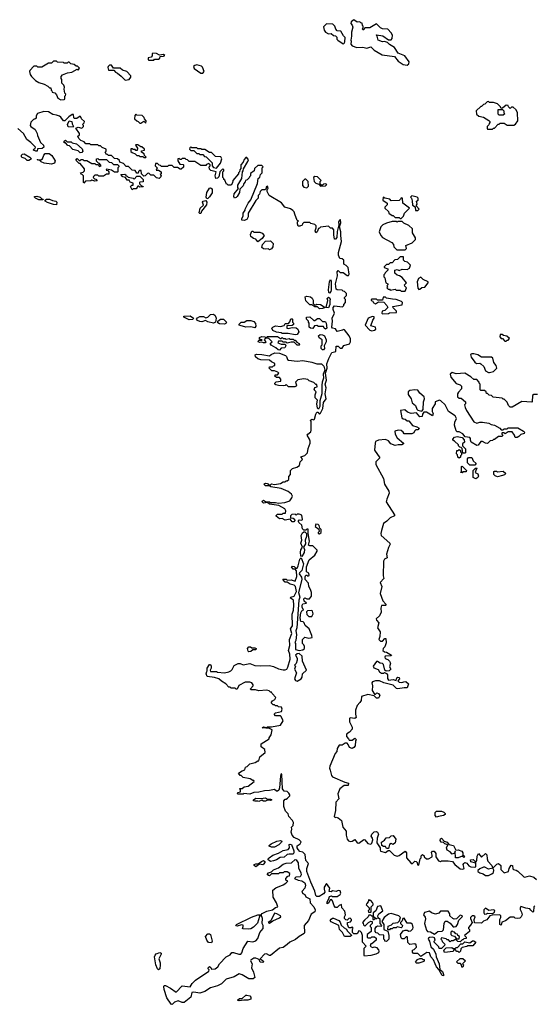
# Model space of a CAD drawing. Extents: x 2601477 to 2753313, y 449408 to 581029.
# Tile 134 of 203: x 2680570 to 2685811, y 487873 to 497892. Entities that reach past the tile are written whole.
import ezdxf

# ---------------------------------------------------------------- set-up
doc = ezdxf.new("R2010")
doc.units = 0

msp = doc.modelspace()

# ---------------------------------------------------------------- linework, layer by layer
at = {"layer": '0CON05XD'}
for points in [[(2684515, 497430), (2684532, 497445), (2684538, 497465), (2684492, 497525), (2684425, 497553), (2684388, 497608), (2684335, 497640), (2684315, 497662), (2684285, 497670), (2684265, 497668), (2684222, 497685), (2684210, 497725), (2684200, 497735), (2684205, 497740), (2684267, 497727), (2684328, 497688), (2684352, 497688), (2684365, 497700), (2684368, 497735), (2684355, 497760), (2684320, 497795), (2684265, 497800), (2684245, 497810), (2684205, 497850), (2684135, 497810), (2684085, 497810), (2684075, 497790), (2684065, 497790), (2684060, 497795), (2684070, 497805), (2684070, 497825), (2684060, 497835), (2684058, 497858), (2684045, 497860), (2684035, 497870), (2684008, 497868), (2683975, 497892), (2683945, 497870), (2683943, 497853), (2683958, 497838), (2683962, 497815), (2683948, 497765), (2683951, 497725), (2683942, 497685), (2683947, 497675), (2683943, 497643), (2683958, 497628), (2684005, 497610), (2684065, 497613), (2684105, 497603), (2684146, 497616), (2684181, 497581), (2684262, 497535), (2684388, 497518), (2684425, 497472), (2684475, 497438), (2684515, 497430)], [(2683865, 497648), (2683875, 497652), (2683883, 497667), (2683885, 497710), (2683867, 497727), (2683840, 497775), (2683805, 497780), (2683790, 497795), (2683780, 497825), (2683758, 497848), (2683695, 497850), (2683665, 497820), (2683670, 497785), (2683685, 497767), (2683715, 497750), (2683742, 497752), (2683765, 497730), (2683788, 497728), (2683800, 497715), (2683800, 497695), (2683810, 497685), (2683853, 497653), (2683865, 497648)], [(2680988, 497078), (2681025, 497082), (2681030, 497085), (2681030, 497115), (2681038, 497122), (2681040, 497135), (2681030, 497145), (2681022, 497185), (2681027, 497207), (2681020, 497225), (2681000, 497245), (2681000, 497285), (2680993, 497293), (2680992, 497315), (2681008, 497332), (2681058, 497352), (2681102, 497358), (2681155, 497390), (2681165, 497380), (2681178, 497398), (2681158, 497418), (2681145, 497420), (2681125, 497438), (2681093, 497443), (2681075, 497460), (2681065, 497460), (2681055, 497450), (2681025, 497450), (2681015, 497458), (2680955, 497460), (2680945, 497470), (2680915, 497470), (2680895, 497450), (2680865, 497450), (2680795, 497410), (2680755, 497410), (2680745, 497420), (2680715, 497420), (2680674, 497376), (2680670, 497365), (2680678, 497335), (2680692, 497315), (2680732, 497275), (2680765, 497252), (2680820, 497235), (2680857, 497217), (2680875, 497200), (2680888, 497198), (2680890, 497175), (2680898, 497168), (2680900, 497155), (2680928, 497148), (2680947, 497127), (2680960, 497095), (2680988, 497078)], [(2681935, 497480), (2681945, 497490), (2681985, 497490), (2681998, 497502), (2682002, 497518), (2682035, 497520), (2682047, 497527), (2682035, 497538), (2681995, 497530), (2681965, 497548), (2681928, 497552), (2681920, 497545), (2681920, 497525), (2681908, 497512), (2681880, 497505), (2681880, 497485), (2681885, 497480), (2681935, 497480)], [(2681645, 497278), (2681685, 497283), (2681702, 497308), (2681702, 497322), (2681660, 497365), (2681618, 497378), (2681595, 497398), (2681525, 497400), (2681505, 497430), (2681485, 497430), (2681473, 497417), (2681468, 497405), (2681475, 497380), (2681528, 497378), (2681547, 497357), (2681568, 497348), (2681605, 497318), (2681645, 497278)], [(2682435, 497350), (2682448, 497365), (2682431, 497411), (2682421, 497421), (2682375, 497433), (2682354, 497426), (2682342, 497415), (2682348, 497395), (2682415, 497350), (2682435, 497350)], [(2685385, 496780), (2685395, 496790), (2685405, 496790), (2685442, 496828), (2685455, 496830), (2685465, 496840), (2685505, 496840), (2685535, 496820), (2685602, 496818), (2685619, 496831), (2685642, 496865), (2685640, 496945), (2685626, 496976), (2685595, 497002), (2685578, 497002), (2685565, 496990), (2685550, 497005), (2685545, 497020), (2685525, 497022), (2685488, 496992), (2685475, 496990), (2685468, 497005), (2685435, 497037), (2685395, 497050), (2685355, 497050), (2685345, 497060), (2685330, 497055), (2685308, 497032), (2685295, 497030), (2685275, 497010), (2685265, 497010), (2685220, 496965), (2685222, 496932), (2685245, 496910), (2685295, 496900), (2685348, 496868), (2685360, 496855), (2685360, 496845), (2685350, 496835), (2685348, 496822), (2685330, 496805), (2685330, 496785), (2685335, 496780), (2685385, 496780)], [(2683374, 495914), (2683366, 495936), (2683352, 495952), (2683328, 495968), (2683270, 495985), (2683238, 496028), (2683112, 496105), (2683090, 496145), (2683090, 496165), (2683100, 496175), (2683095, 496200), (2683082, 496188), (2683080, 496175), (2683068, 496162), (2683035, 496160), (2683020, 496145), (2683012, 496118), (2683000, 496105), (2683000, 496075), (2682977, 496053), (2682898, 495925), (2682898, 495885), (2682885, 495860), (2682855, 495848), (2682832, 495852), (2682833, 495867), (2682848, 495895), (2682848, 495925), (2682867, 495953), (2682868, 495965), (2682896, 496024), (2682925, 496060), (2682992, 496225), (2683000, 496275), (2683015, 496290), (2683023, 496317), (2683040, 496335), (2683040, 496385), (2683050, 496395), (2683035, 496410), (2682995, 496410), (2682962, 496378), (2682960, 496355), (2682922, 496328), (2682920, 496305), (2682910, 496295), (2682908, 496282), (2682888, 496262), (2682870, 496255), (2682868, 496242), (2682852, 496225), (2682848, 496202), (2682812, 496168), (2682808, 496135), (2682786, 496094), (2682775, 496082), (2682758, 496078), (2682750, 496095), (2682755, 496120), (2682800, 496175), (2682792, 496185), (2682793, 496207), (2682832, 496278), (2682840, 496345), (2682847, 496353), (2682850, 496375), (2682895, 496450), (2682900, 496465), (2682885, 496490), (2682875, 496490), (2682855, 496470), (2682847, 496443), (2682822, 496415), (2682822, 496378), (2682812, 496365), (2682810, 496345), (2682800, 496335), (2682800, 496325), (2682740, 496255), (2682737, 496233), (2682725, 496210), (2682695, 496210), (2682685, 496220), (2682675, 496220), (2682658, 496258), (2682650, 496265), (2682648, 496278), (2682640, 496285), (2682638, 496325), (2682640, 496345), (2682650, 496355), (2682648, 496368), (2682635, 496370), (2682610, 496345), (2682600, 496295), (2682585, 496280), (2682568, 496278), (2682560, 496305), (2682570, 496345), (2682518, 496358), (2682505, 496370), (2682500, 496395), (2682510, 496405), (2682510, 496415), (2682498, 496428), (2682472, 496418), (2682465, 496410), (2682415, 496410), (2682355, 496450), (2682295, 496450), (2682278, 496468), (2682265, 496470), (2682255, 496480), (2682225, 496480), (2682215, 496470), (2682205, 496470), (2682195, 496480), (2682180, 496475), (2682180, 496455), (2682202, 496422), (2682235, 496420), (2682240, 496415), (2682238, 496392), (2682215, 496370), (2682205, 496370), (2682177, 496387), (2682145, 496390), (2682125, 496410), (2682085, 496410), (2682075, 496400), (2682015, 496400), (2682005, 496410), (2681992, 496412), (2681975, 496430), (2681955, 496430), (2681950, 496405), (2681970, 496385), (2681962, 496362), (2681985, 496360), (2682010, 496345), (2682010, 496325), (2682002, 496318), (2682010, 496305), (2682008, 496292), (2681992, 496278), (2681963, 496283), (2681935, 496310), (2681905, 496310), (2681885, 496330), (2681872, 496328), (2681848, 496302), (2681835, 496300), (2681810, 496325), (2681808, 496358), (2681792, 496358), (2681782, 496348), (2681778, 496332), (2681765, 496330), (2681748, 496358), (2681715, 496360), (2681678, 496398), (2681655, 496400), (2681628, 496428), (2681592, 496442), (2681588, 496458), (2681568, 496478), (2681535, 496480), (2681505, 496510), (2681475, 496510), (2681465, 496520), (2681455, 496520), (2681440, 496545), (2681450, 496555), (2681450, 496575), (2681412, 496592), (2681395, 496610), (2681375, 496610), (2681365, 496620), (2681295, 496620), (2681285, 496630), (2681245, 496630), (2681228, 496648), (2681192, 496662), (2681172, 496682), (2681170, 496695), (2681160, 496705), (2681178, 496722), (2681180, 496735), (2681142, 496788), (2681165, 496798), (2681205, 496790), (2681220, 496805), (2681220, 496815), (2681210, 496825), (2681228, 496842), (2681230, 496855), (2681200, 496885), (2681198, 496898), (2681185, 496910), (2681152, 496888), (2681128, 496888), (2681123, 496893), (2681118, 496928), (2681105, 496928), (2681070, 496905), (2681030, 496865), (2681015, 496862), (2680989, 496899), (2680975, 496910), (2680945, 496922), (2680908, 496928), (2680864, 496954), (2680815, 496957), (2680753, 496937), (2680740, 496915), (2680738, 496892), (2680725, 496880), (2680712, 496878), (2680685, 496850), (2680678, 496815), (2680684, 496804), (2680728, 496775), (2680750, 496735), (2680752, 496715), (2680784, 496644), (2680812, 496615), (2680818, 496595), (2680799, 496581), (2680752, 496578), (2680748, 496555), (2680735, 496553), (2680712, 496565), (2680714, 496576), (2680728, 496582), (2680730, 496595), (2680685, 496642), (2680642, 496675), (2680608, 496735), (2680550, 496785)], [(2685495, 496920), (2685455, 496920), (2685442, 496932), (2685442, 496978), (2685488, 496978), (2685500, 496965), (2685500, 496945), (2685510, 496935), (2685495, 496920)], [(2681115, 496800), (2681063, 496803), (2681057, 496827), (2681075, 496862), (2681100, 496855), (2681104, 496834), (2681120, 496805), (2681115, 496800)], [(2681855, 496840), (2681860, 496865), (2681842, 496882), (2681838, 496898), (2681818, 496918), (2681765, 496920), (2681755, 496930), (2681742, 496918), (2681740, 496885), (2681762, 496862), (2681778, 496858), (2681795, 496840), (2681805, 496840), (2681835, 496860), (2681855, 496840)], [(2681188, 496538), (2681165, 496558), (2681112, 496572), (2681078, 496608), (2681062, 496612), (2681038, 496638), (2681025, 496640), (2681022, 496658), (2681036, 496666), (2681055, 496650), (2681095, 496650), (2681105, 496640), (2681148, 496628), (2681208, 496578), (2681212, 496555), (2681205, 496542), (2681188, 496538)], [(2681855, 496490), (2681860, 496495), (2681842, 496512), (2681838, 496528), (2681810, 496545), (2681812, 496558), (2681840, 496565), (2681840, 496575), (2681815, 496600), (2681805, 496600), (2681775, 496620), (2681755, 496620), (2681750, 496615), (2681770, 496585), (2681768, 496562), (2681755, 496560), (2681745, 496570), (2681725, 496570), (2681715, 496580), (2681702, 496578), (2681702, 496552), (2681715, 496540), (2681748, 496528), (2681765, 496510), (2681785, 496510), (2681795, 496500), (2681825, 496500), (2681835, 496490), (2681855, 496490)], [(2682575, 496380), (2682616, 496434), (2682630, 496475), (2682618, 496498), (2682565, 496500), (2682525, 496540), (2682505, 496540), (2682455, 496570), (2682425, 496570), (2682415, 496580), (2682385, 496580), (2682375, 496590), (2682325, 496590), (2682315, 496600), (2682302, 496588), (2682300, 496575), (2682315, 496560), (2682345, 496560), (2682375, 496530), (2682395, 496530), (2682405, 496520), (2682435, 496520), (2682452, 496502), (2682468, 496498), (2682530, 496435), (2682530, 496405), (2682545, 496390), (2682575, 496380)], [(2680665, 496460), (2680645, 496460), (2680625, 496480), (2680595, 496490), (2680588, 496498), (2680590, 496515), (2680600, 496525), (2680616, 496526), (2680675, 496492), (2680690, 496475), (2680665, 496460)], [(2680895, 496422), (2680821, 496431), (2680790, 496445), (2680775, 496460), (2680750, 496465), (2680755, 496470), (2680785, 496468), (2680802, 496478), (2680816, 496515), (2680830, 496530), (2680872, 496532), (2680899, 496509), (2680932, 496455), (2680926, 496434), (2680895, 496422)], [(2681225, 496230), (2681220, 496235), (2681220, 496305), (2681208, 496318), (2681195, 496320), (2681190, 496335), (2681218, 496342), (2681230, 496355), (2681230, 496375), (2681188, 496428), (2681175, 496430), (2681142, 496462), (2681155, 496480), (2681175, 496460), (2681185, 496460), (2681195, 496470), (2681215, 496470), (2681225, 496460), (2681255, 496460), (2681305, 496430), (2681335, 496430), (2681345, 496420), (2681365, 496420), (2681385, 496400), (2681400, 496405), (2681385, 496430), (2681372, 496432), (2681352, 496452), (2681352, 496478), (2681365, 496480), (2681375, 496470), (2681455, 496470), (2681482, 496442), (2681505, 496440), (2681525, 496420), (2681565, 496420), (2681580, 496405), (2681580, 496395), (2681570, 496385), (2681570, 496345), (2681565, 496340), (2681535, 496340), (2681505, 496360), (2681455, 496370), (2681452, 496362), (2681468, 496358), (2681480, 496345), (2681478, 496322), (2681455, 496320), (2681425, 496300), (2681375, 496300), (2681365, 496310), (2681335, 496310), (2681322, 496298), (2681320, 496285), (2681332, 496272), (2681345, 496270), (2681358, 496252), (2681335, 496250), (2681305, 496260), (2681296, 496254), (2681242, 496248), (2681225, 496230)], [(2681715, 496160), (2681700, 496195), (2681712, 496208), (2681725, 496210), (2681725, 496230), (2681695, 496240), (2681685, 496260), (2681665, 496260), (2681648, 496288), (2681622, 496292), (2681602, 496318), (2681642, 496322), (2681650, 496315), (2681652, 496302), (2681665, 496300), (2681675, 496290), (2681725, 496280), (2681735, 496270), (2681765, 496300), (2681795, 496300), (2681828, 496268), (2681828, 496242), (2681795, 496240), (2681790, 496235), (2681792, 496222), (2681812, 496202), (2681825, 496200), (2681828, 496192), (2681795, 496190), (2681785, 496200), (2681775, 496200), (2681758, 496172), (2681725, 496170), (2681715, 496160)], [(2683495, 496182), (2683512, 496198), (2683508, 496245), (2683485, 496270), (2683475, 496270), (2683450, 496245), (2683450, 496205), (2683465, 496190), (2683495, 496182)], [(2683635, 496200), (2683685, 496202), (2683698, 496215), (2683685, 496222), (2683665, 496220), (2683655, 496210), (2683645, 496210), (2683632, 496222), (2683630, 496245), (2683640, 496255), (2683605, 496292), (2683575, 496297), (2683562, 496285), (2683570, 496245), (2683585, 496228), (2683618, 496218), (2683635, 496200)], [(2682475, 496070), (2682470, 496085), (2682478, 496135), (2682502, 496178), (2682515, 496183), (2682530, 496170), (2682529, 496131), (2682505, 496090), (2682485, 496072), (2682475, 496070)], [(2680765, 496058), (2680732, 496075), (2680722, 496085), (2680722, 496095), (2680745, 496097), (2680780, 496085), (2680795, 496070), (2680810, 496065), (2680805, 496060), (2680765, 496058)], [(2680945, 496010), (2680915, 496012), (2680855, 496032), (2680830, 496045), (2680830, 496055), (2680843, 496067), (2680873, 496067), (2680905, 496052), (2680937, 496047), (2680950, 496035), (2680945, 496010)], [(2682405, 495920), (2682398, 495928), (2682407, 495975), (2682442, 496005), (2682432, 496035), (2682438, 496045), (2682465, 496052), (2682478, 496035), (2682472, 496008), (2682422, 495945), (2682415, 495922), (2682405, 495920)], [(2684455, 495870), (2684478, 495892), (2684490, 495925), (2684540, 495975), (2684472, 496025), (2684468, 496078), (2684455, 496080), (2684450, 496065), (2684435, 496052), (2684355, 496050), (2684340, 496065), (2684288, 496078), (2684272, 496088), (2684270, 496055), (2684312, 496025), (2684312, 496008), (2684290, 495985), (2684290, 495975), (2684325, 495940), (2684330, 495925), (2684365, 495900), (2684375, 495900), (2684395, 495880), (2684435, 495880), (2684445, 495870), (2684455, 495870)], [(2684625, 495950), (2684640, 495965), (2684610, 495995), (2684610, 496005), (2684620, 496015), (2684610, 496045), (2684630, 496055), (2684630, 496075), (2684620, 496085), (2684565, 496100), (2684550, 496085), (2684560, 496075), (2684568, 496048), (2684570, 496005), (2684598, 495988), (2684600, 495950), (2684625, 495950)], [(2683577, 489025), (2683535, 489117), (2683496, 489225), (2683494, 489256), (2683513, 489305), (2683483, 489335), (2683477, 489397), (2683455, 489420), (2683425, 489428), (2683405, 489447), (2683396, 489465), (2683397, 489485), (2683427, 489505), (2683436, 489525), (2683418, 489548), (2683365, 489570), (2683344, 489594), (2683336, 489625), (2683342, 489655), (2683340, 489675), (2683357, 489693), (2683358, 489725), (2683348, 489745), (2683310, 489785), (2683305, 489810), (2683279, 489839), (2683260, 489885), (2683260, 489945), (2683275, 489960), (2683285, 489960), (2683299, 489971), (2683322, 489995), (2683322, 490005), (2683313, 490023), (2683295, 490038), (2683263, 490043), (2683247, 490065), (2683240, 490215), (2683235, 490220), (2683228, 490195), (2683217, 490075), (2683208, 490052), (2683195, 490043), (2683185, 490043), (2683165, 490058), (2683147, 490057), (2683115, 490048), (2683065, 490047), (2683005, 490032), (2682955, 490030), (2682915, 490012), (2682852, 490018), (2682845, 490010), (2682795, 490010), (2682790, 490015), (2682792, 490028), (2682820, 490035), (2682820, 490055), (2682810, 490065), (2682815, 490070), (2682835, 490070), (2682855, 490087), (2682897, 490093), (2682958, 490142), (2682955, 490150), (2682945, 490150), (2682917, 490167), (2682845, 490180), (2682825, 490200), (2682815, 490200), (2682800, 490225), (2682835, 490250), (2682865, 490260), (2682870, 490285), (2682888, 490292), (2682915, 490320), (2682967, 490333), (2682995, 490350), (2683005, 490350), (2683015, 490390), (2683070, 490435), (2683067, 490467), (2683030, 490495), (2683030, 490525), (2683110, 490575), (2683110, 490585), (2683130, 490615), (2683140, 490665), (2683115, 490680), (2683040, 490685), (2683057, 490697), (2683085, 490690), (2683095, 490698), (2683135, 490698), (2683228, 490715), (2683253, 490757), (2683235, 490802), (2683225, 490808), (2683175, 490808), (2683162, 490825), (2683175, 490838), (2683236, 490854), (2683242, 490875), (2683237, 490897), (2683205, 490900), (2683195, 490910), (2683175, 490910), (2683165, 490920), (2683152, 490922), (2683132, 490942), (2683145, 490960), (2683170, 490975), (2683180, 490995), (2683140, 491035), (2683135, 491050), (2683125, 491050), (2683112, 491062), (2683085, 491069), (2683005, 491063), (2682973, 491073), (2682925, 491072), (2682922, 491085), (2682948, 491115), (2682948, 491125), (2682933, 491143), (2682915, 491152), (2682868, 491152), (2682803, 491117), (2682785, 491080), (2682775, 491080), (2682765, 491090), (2682725, 491090), (2682715, 491100), (2682702, 491102), (2682670, 491135), (2682625, 491160), (2682600, 491185), (2682555, 491199), (2682480, 491210), (2682468, 491235), (2682475, 491260), (2682480, 491265), (2682480, 491295), (2682505, 491330), (2682515, 491330), (2682520, 491315), (2682522, 491295), (2682510, 491275), (2682515, 491260), (2682575, 491260), (2682585, 491252), (2682655, 491247), (2682700, 491255), (2682720, 491265), (2682735, 491280), (2682755, 491320), (2682795, 491340), (2682815, 491340), (2682845, 491328), (2682915, 491340), (2682965, 491322), (2683025, 491318), (2683115, 491322), (2683155, 491312), (2683205, 491288), (2683255, 491277), (2683275, 491277), (2683290, 491285), (2683301, 491305), (2683324, 491386), (2683323, 491435), (2683309, 491475), (2683323, 491525), (2683317, 491585), (2683343, 491645), (2683328, 491695), (2683349, 491725), (2683346, 491844), (2683358, 491885), (2683361, 491935), (2683358, 491985), (2683328, 492005), (2683333, 492017), (2683365, 492028), (2683388, 492075), (2683378, 492125), (2683365, 492140), (2683325, 492148), (2683295, 492170), (2683275, 492170), (2683250, 492195), (2683255, 492200), (2683285, 492200), (2683295, 492190), (2683335, 492192), (2683375, 492180), (2683392, 492225), (2683390, 492285), (2683375, 492300), (2683355, 492300), (2683338, 492325), (2683345, 492332), (2683365, 492330), (2683382, 492312), (2683395, 492310), (2683408, 492335), (2683422, 492402), (2683438, 492418), (2683461, 492355), (2683443, 492287), (2683420, 492265), (2683418, 492255), (2683441, 492221), (2683444, 492195), (2683410, 492065), (2683423, 492015), (2683414, 491985), (2683392, 491705), (2683384, 491674), (2683388, 491635), (2683383, 491577), (2683374, 491555), (2683380, 491545), (2683380, 491485), (2683415, 491472), (2683455, 491480), (2683470, 491495), (2683470, 491515), (2683465, 491530), (2683450, 491545), (2683450, 491585), (2683475, 491610), (2683515, 491598), (2683550, 491605), (2683547, 491627), (2683518, 491695), (2683477, 491727), (2683468, 491755), (2683456, 491766), (2683435, 491770), (2683426, 491806), (2683432, 491858), (2683444, 491876), (2683460, 491885), (2683446, 491915), (2683447, 491935), (2683455, 491948), (2683490, 491955), (2683468, 491975), (2683465, 492000), (2683475, 492010), (2683495, 491998), (2683522, 491998), (2683542, 492025), (2683541, 492065), (2683533, 492095), (2683516, 492126), (2683510, 492160), (2683477, 492195), (2683477, 492223), (2683485, 492240), (2683495, 492240), (2683505, 492230), (2683517, 492237), (2683515, 492260), (2683493, 492273), (2683490, 492305), (2683490, 492325), (2683518, 492395), (2683575, 492442), (2683600, 492485), (2683600, 492495), (2683557, 492537), (2683525, 492538), (2683512, 492545), (2683523, 492585), (2683507, 492665), (2683507, 492707), (2683495, 492707), (2683483, 492697), (2683465, 492698), (2683452, 492712), (2683445, 492748), (2683412, 492775), (2683410, 492785), (2683410, 492795), (2683418, 492802), (2683445, 492800), (2683450, 492805), (2683445, 492850), (2683415, 492860), (2683395, 492860), (2683385, 492850), (2683375, 492860), (2683342, 492858), (2683330, 492845), (2683330, 492825), (2683355, 492820), (2683370, 492810), (2683372, 492795), (2683363, 492783), (2683344, 492784), (2683325, 492810), (2683275, 492800), (2683245, 492818), (2683215, 492812), (2683182, 492842), (2683182, 492848), (2683195, 492860), (2683245, 492860), (2683255, 492870), (2683278, 492872), (2683280, 492895), (2683270, 492915), (2683209, 492949), (2683113, 492963), (2683095, 492980), (2683055, 492972), (2683040, 492985), (2683042, 492998), (2683055, 493002), (2683075, 492990), (2683116, 492986), (2683125, 492980), (2683175, 492980), (2683205, 492972), (2683271, 492979), (2683320, 492995), (2683342, 493028), (2683348, 493045), (2683338, 493065), (2683305, 493092), (2683235, 493122), (2683128, 493138), (2683115, 493150), (2683075, 493150), (2683058, 493165), (2683075, 493176), (2683095, 493172), (2683105, 493160), (2683125, 493160), (2683135, 493168), (2683165, 493162), (2683225, 493172), (2683255, 493190), (2683275, 493190), (2683285, 493200), (2683295, 493200), (2683310, 493215), (2683310, 493245), (2683330, 493265), (2683330, 493305), (2683350, 493325), (2683392, 493338), (2683420, 493355), (2683428, 493392), (2683447, 493413), (2683450, 493425), (2683432, 493445), (2683475, 493457), (2683502, 493485), (2683508, 493528), (2683528, 493585), (2683528, 493605), (2683522, 493625), (2683498, 493665), (2683504, 493676), (2683535, 493700), (2683540, 493715), (2683540, 493805), (2683530, 493815), (2683544, 493826), (2683565, 493820), (2683573, 493827), (2683585, 493880), (2683595, 493898), (2683608, 493898), (2683625, 493880), (2683635, 493890), (2683657, 493935), (2683664, 493996), (2683690, 494035), (2683680, 494085), (2683692, 494145), (2683680, 494185), (2683694, 494226), (2683686, 494295), (2683701, 494345), (2683700, 494390), (2683718, 494445), (2683750, 494505), (2683790, 494515), (2683795, 494570), (2683815, 494572), (2683835, 494550), (2683855, 494550), (2683872, 494578), (2683930, 494595), (2683938, 494615), (2683938, 494645), (2683926, 494676), (2683880, 494735), (2683865, 494740), (2683857, 494733), (2683805, 494720), (2683788, 494748), (2683755, 494753), (2683748, 494765), (2683756, 494825), (2683754, 494855), (2683777, 494905), (2683762, 494942), (2683763, 494965), (2683775, 494980), (2683858, 494972), (2683870, 494985), (2683870, 494995), (2683890, 495015), (2683890, 495045), (2683880, 495055), (2683880, 495065), (2683900, 495085), (2683900, 495105), (2683878, 495128), (2683865, 495130), (2683855, 495140), (2683805, 495142), (2683795, 495150), (2683787, 495205), (2683808, 495285), (2683804, 495326), (2683815, 495340), (2683835, 495320), (2683865, 495320), (2683905, 495288), (2683919, 495291), (2683926, 495304), (2683915, 495372), (2683895, 495392), (2683870, 495405), (2683870, 495445), (2683855, 495460), (2683832, 495462), (2683817, 495495), (2683816, 495525), (2683848, 495635), (2683840, 495695), (2683842, 495735), (2683828, 495785), (2683842, 495825), (2683838, 495855), (2683835, 495860), (2683818, 495835), (2683822, 495805), (2683804, 495736), (2683799, 495675), (2683785, 495660), (2683775, 495660), (2683768, 495702), (2683768, 495755), (2683755, 495770), (2683735, 495770), (2683715, 495790), (2683635, 495780), (2683625, 495770), (2683612, 495768), (2683600, 495735), (2683585, 495722), (2683578, 495745), (2683590, 495775), (2683590, 495795), (2683577, 495807), (2683535, 495820), (2683525, 495830), (2683465, 495830), (2683450, 495815), (2683448, 495802), (2683425, 495792), (2683405, 495792), (2683398, 495815), (2683400, 495835), (2683410, 495845), (2683395, 495850), (2683374, 495914)], [(2684495, 495550), (2684510, 495565), (2684504, 495596), (2684568, 495622), (2684602, 495655), (2684602, 495672), (2684570, 495725), (2684570, 495765), (2684535, 495798), (2684483, 495823), (2684465, 495840), (2684425, 495840), (2684415, 495832), (2684405, 495840), (2684365, 495838), (2684305, 495822), (2684270, 495805), (2684250, 495785), (2684232, 495735), (2684248, 495695), (2684266, 495676), (2684362, 495625), (2684378, 495605), (2684382, 495582), (2684412, 495552), (2684495, 495550)], [(2682995, 495632), (2682975, 495660), (2682950, 495665), (2682923, 495685), (2682920, 495705), (2682935, 495740), (2682945, 495740), (2682955, 495730), (2683015, 495732), (2683039, 495719), (2683060, 495695), (2683040, 495665), (2682995, 495632)], [(2683115, 495550), (2683105, 495560), (2683075, 495557), (2683055, 495561), (2683037, 495575), (2683044, 495606), (2683075, 495640), (2683125, 495641), (2683151, 495615), (2683148, 495582), (2683135, 495562), (2683115, 495550)], [(2684495, 495130), (2684510, 495165), (2684492, 495182), (2684490, 495195), (2684510, 495215), (2684465, 495270), (2684437, 495287), (2684413, 495293), (2684392, 495312), (2684390, 495345), (2684415, 495352), (2684435, 495342), (2684467, 495353), (2684515, 495350), (2684540, 495365), (2684550, 495395), (2684520, 495425), (2684493, 495433), (2684480, 495445), (2684478, 495478), (2684445, 495480), (2684417, 495453), (2684392, 495448), (2684365, 495420), (2684345, 495420), (2684325, 495400), (2684305, 495400), (2684282, 495378), (2684282, 495372), (2684318, 495358), (2684320, 495345), (2684292, 495318), (2684290, 495305), (2684280, 495295), (2684280, 495275), (2684290, 495265), (2684300, 495215), (2684320, 495205), (2684320, 495195), (2684310, 495185), (2684320, 495175), (2684310, 495165), (2684322, 495152), (2684335, 495150), (2684345, 495140), (2684395, 495150), (2684405, 495140), (2684445, 495140), (2684455, 495130), (2684495, 495130)], [(2683725, 495110), (2683718, 495118), (2683714, 495145), (2683724, 495226), (2683735, 495250), (2683742, 495235), (2683743, 495145), (2683740, 495125), (2683725, 495110)], [(2684635, 495148), (2684645, 495152), (2684665, 495168), (2684695, 495172), (2684730, 495215), (2684730, 495225), (2684679, 495249), (2684655, 495272), (2684632, 495258), (2684619, 495225), (2684625, 495160), (2684635, 495148)], [(2683625, 494950), (2683605, 494970), (2683575, 494970), (2683545, 494990), (2683525, 494990), (2683483, 495033), (2683479, 495071), (2683495, 495080), (2683532, 495072), (2683549, 495059), (2683560, 495040), (2683560, 495005), (2683572, 494992), (2683585, 494990), (2683595, 494998), (2683635, 494993), (2683680, 494965), (2683655, 494953), (2683625, 494950)], [(2683715, 494962), (2683690, 494965), (2683708, 495035), (2683703, 495055), (2683715, 495068), (2683728, 495058), (2683732, 495045), (2683728, 495035), (2683729, 494995), (2683715, 494962)], [(2684265, 494900), (2684325, 494902), (2684335, 494910), (2684408, 494912), (2684408, 494928), (2684375, 494960), (2684370, 494975), (2684465, 494990), (2684470, 495015), (2684460, 495025), (2684406, 495046), (2684367, 495047), (2684305, 495060), (2684295, 495070), (2684272, 495068), (2684265, 495040), (2684215, 495040), (2684205, 495050), (2684155, 495050), (2684150, 495045), (2684150, 495035), (2684168, 495028), (2684170, 495015), (2684195, 495000), (2684225, 495020), (2684278, 495018), (2684310, 494985), (2684318, 494965), (2684288, 494932), (2684262, 494928), (2684260, 494905), (2684265, 494900)], [(2682295, 494838), (2682242, 494865), (2682242, 494875), (2682305, 494879), (2682340, 494855), (2682335, 494843), (2682295, 494838)], [(2682545, 494804), (2682488, 494818), (2682463, 494833), (2682425, 494818), (2682405, 494820), (2682381, 494831), (2682372, 494845), (2682381, 494859), (2682405, 494872), (2682442, 494872), (2682465, 494858), (2682485, 494866), (2682515, 494892), (2682545, 494897), (2682562, 494882), (2682572, 494855), (2682563, 494815), (2682545, 494804)], [(2683377, 494687), (2683305, 494700), (2683245, 494700), (2683235, 494707), (2683185, 494712), (2683149, 494729), (2683137, 494753), (2683148, 494765), (2683175, 494776), (2683225, 494770), (2683265, 494780), (2683275, 494800), (2683308, 494802), (2683322, 494818), (2683332, 494848), (2683345, 494850), (2683350, 494845), (2683350, 494815), (2683360, 494805), (2683358, 494792), (2683345, 494780), (2683292, 494778), (2683292, 494755), (2683305, 494750), (2683345, 494762), (2683385, 494758), (2683403, 494743), (2683413, 494715), (2683395, 494690), (2683377, 494687)], [(2683685, 494742), (2683670, 494755), (2683665, 494770), (2683615, 494770), (2683595, 494780), (2683572, 494778), (2683555, 494750), (2683533, 494753), (2683520, 494765), (2683520, 494805), (2683510, 494815), (2683510, 494825), (2683490, 494845), (2683490, 494865), (2683525, 494868), (2683565, 494830), (2683575, 494830), (2683605, 494852), (2683625, 494853), (2683655, 494820), (2683675, 494822), (2683685, 494818), (2683692, 494805), (2683697, 494755), (2683685, 494742)], [(2684155, 494728), (2684185, 494733), (2684198, 494745), (2684193, 494763), (2684148, 494778), (2684166, 494834), (2684182, 494855), (2684179, 494869), (2684165, 494872), (2684120, 494855), (2684090, 494785), (2684135, 494732), (2684155, 494728)], [(2682655, 494794), (2682605, 494798), (2682589, 494809), (2682590, 494825), (2682615, 494846), (2682645, 494844), (2682676, 494815), (2682669, 494801), (2682655, 494794)], [(2682965, 494758), (2682925, 494768), (2682873, 494763), (2682815, 494779), (2682807, 494785), (2682806, 494795), (2682825, 494813), (2682855, 494814), (2682885, 494833), (2682925, 494833), (2682955, 494820), (2682971, 494801), (2682976, 494775), (2682965, 494758)], [(2683215, 494530), (2683202, 494532), (2683180, 494555), (2683131, 494581), (2683123, 494597), (2683140, 494615), (2683108, 494648), (2683095, 494652), (2683072, 494648), (2683060, 494635), (2683077, 494613), (2683070, 494605), (2683055, 494603), (2683035, 494610), (2683015, 494608), (2683000, 494615), (2683005, 494630), (2683035, 494630), (2683040, 494635), (2683012, 494642), (2683012, 494658), (2683035, 494670), (2683067, 494667), (2683075, 494660), (2683085, 494660), (2683095, 494670), (2683195, 494670), (2683225, 494650), (2683235, 494650), (2683245, 494660), (2683255, 494650), (2683275, 494650), (2683285, 494640), (2683315, 494650), (2683325, 494640), (2683355, 494640), (2683365, 494630), (2683375, 494630), (2683392, 494612), (2683418, 494598), (2683420, 494585), (2683415, 494580), (2683395, 494580), (2683365, 494610), (2683335, 494610), (2683295, 494600), (2683285, 494610), (2683255, 494610), (2683245, 494620), (2683205, 494620), (2683200, 494605), (2683235, 494590), (2683275, 494590), (2683282, 494575), (2683270, 494555), (2683235, 494550), (2683215, 494530)], [(2683665, 494532), (2683655, 494532), (2683640, 494545), (2683640, 494575), (2683650, 494585), (2683650, 494635), (2683622, 494655), (2683612, 494675), (2683632, 494688), (2683655, 494687), (2683676, 494676), (2683690, 494635), (2683690, 494615), (2683672, 494575), (2683676, 494545), (2683665, 494532)], [(2685525, 494620), (2685535, 494630), (2685545, 494630), (2685558, 494648), (2685532, 494672), (2685498, 494678), (2685485, 494690), (2685465, 494690), (2685460, 494665), (2685475, 494650), (2685488, 494648), (2685512, 494622), (2685525, 494620)], [(2683615, 493930), (2683605, 493940), (2683597, 493985), (2683602, 494022), (2683580, 494045), (2683580, 494075), (2683590, 494105), (2683568, 494125), (2683575, 494150), (2683600, 494155), (2683595, 494180), (2683585, 494180), (2683565, 494200), (2683518, 494218), (2683505, 494230), (2683465, 494238), (2683402, 494228), (2683380, 494205), (2683390, 494175), (2683386, 494164), (2683373, 494157), (2683308, 494158), (2683285, 494180), (2683275, 494170), (2683255, 494168), (2683205, 494170), (2683178, 494178), (2683170, 494185), (2683170, 494195), (2683182, 494208), (2683230, 494215), (2683230, 494235), (2683215, 494250), (2683185, 494250), (2683170, 494265), (2683172, 494278), (2683195, 494280), (2683210, 494295), (2683200, 494305), (2683165, 494318), (2683138, 494318), (2683110, 494345), (2683115, 494360), (2683145, 494360), (2683155, 494370), (2683168, 494372), (2683170, 494395), (2683135, 494410), (2683115, 494428), (2683025, 494433), (2682995, 494443), (2682972, 494462), (2682968, 494482), (2682982, 494488), (2683035, 494486), (2683115, 494472), (2683133, 494487), (2683168, 494502), (2683215, 494500), (2683276, 494476), (2683287, 494465), (2683297, 494435), (2683309, 494429), (2683395, 494418), (2683454, 494424), (2683546, 494406), (2683595, 494390), (2683645, 494390), (2683667, 494367), (2683678, 494325), (2683660, 494285), (2683664, 494245), (2683650, 494205), (2683647, 494175), (2683648, 494085), (2683627, 494013), (2683628, 493955), (2683615, 493930)], [(2685355, 494302), (2685397, 494313), (2685430, 494345), (2685422, 494375), (2685398, 494405), (2685388, 494448), (2685375, 494460), (2685275, 494460), (2685235, 494483), (2685195, 494493), (2685175, 494493), (2685162, 494485), (2685169, 494459), (2685207, 494407), (2685223, 494393), (2685255, 494398), (2685265, 494392), (2685298, 494365), (2685315, 494320), (2685345, 494302), (2685355, 494302)], [(2685845, 494080), (2685805, 494080), (2685792, 494068), (2685790, 494005), (2685785, 494000), (2685685, 494008), (2685585, 493950), (2685565, 493950), (2685550, 493965), (2685535, 494000), (2685505, 494030), (2685495, 494030), (2685485, 494040), (2685393, 494053), (2685377, 494067), (2685353, 494073), (2685335, 494090), (2685325, 494090), (2685320, 494105), (2685305, 494120), (2685265, 494120), (2685260, 494125), (2685260, 494185), (2685250, 494195), (2685250, 494205), (2685225, 494230), (2685195, 494230), (2685165, 494258), (2685105, 494297), (2685015, 494288), (2684975, 494302), (2684953, 494287), (2684962, 494255), (2685015, 494190), (2685057, 494177), (2685070, 494165), (2685070, 494135), (2685038, 494102), (2685030, 494085), (2685030, 494055), (2685045, 494040), (2685065, 494040), (2685110, 494005), (2685110, 493985), (2685100, 493975), (2685108, 493945), (2685120, 493915), (2685195, 493800), (2685225, 493788), (2685255, 493797), (2685285, 493798), (2685347, 493787), (2685373, 493773), (2685406, 493766)], [(2684665, 493910), (2684680, 493925), (2684682, 494005), (2684692, 494035), (2684688, 494055), (2684645, 494092), (2684625, 494122), (2684596, 494126), (2684545, 494120), (2684528, 494105), (2684528, 494078), (2684558, 494035), (2684567, 493995), (2684602, 493965), (2684615, 493930), (2684625, 493920), (2684665, 493910)], [(2685406, 493766), (2685460, 493735), (2685475, 493720), (2685495, 493720), (2685505, 493730), (2685535, 493730), (2685545, 493740), (2685645, 493740), (2685700, 493705), (2685710, 493695), (2685708, 493682), (2685675, 493670), (2685655, 493650), (2685635, 493640), (2685615, 493640), (2685610, 493665), (2685585, 493700), (2685545, 493700), (2685515, 493680), (2685505, 493690), (2685485, 493690), (2685480, 493685), (2685480, 493675), (2685490, 493665), (2685485, 493650), (2685445, 493650), (2685405, 493620), (2685395, 493620), (2685385, 493610), (2685362, 493608), (2685335, 493580), (2685315, 493582), (2685285, 493600), (2685265, 493600), (2685238, 493562), (2685225, 493560), (2685168, 493595), (2685160, 493615), (2685162, 493632), (2685155, 493640), (2685108, 493648), (2685085, 493680), (2685047, 493697), (2685025, 493700), (2685015, 493710), (2685000, 493765), (2685003, 493797), (2685018, 493835), (2685005, 493860), (2684937, 493907), (2684905, 493972), (2684860, 494015), (2684845, 494020), (2684800, 494005), (2684800, 493985), (2684772, 493935), (2684772, 493905), (2684780, 493885), (2684775, 493860), (2684715, 493898), (2684685, 493900), (2684673, 493877), (2684670, 493855), (2684645, 493850), (2684612, 493892), (2684556, 493886), (2684519, 493899), (2684492, 493922), (2684450, 493915), (2684462, 493842), (2684475, 493830), (2684497, 493827), (2684515, 493810), (2684535, 493810), (2684572, 493762), (2684615, 493750), (2684640, 493735), (2684625, 493720), (2684605, 493720), (2684590, 493705), (2684585, 493690), (2684565, 493680), (2684505, 493678), (2684485, 493680), (2684476, 493696), (2684455, 493712), (2684425, 493717), (2684392, 493705), (2684393, 493675), (2684415, 493638), (2684480, 493585), (2684480, 493575), (2684462, 493568), (2684425, 493568), (2684395, 493558), (2684350, 493575), (2684325, 493607), (2684295, 493621), (2684225, 493614), (2684195, 493599), (2684189, 493585), (2684185, 493512), (2684237, 493435), (2684198, 493395), (2684196, 493365), (2684275, 493225), (2684287, 493165), (2684330, 493095), (2684332, 493075), (2684308, 493015), (2684304, 492985), (2684389, 492855), (2684386, 492844), (2684345, 492825), (2684310, 492790), (2684275, 492766), (2684254, 492695), (2684249, 492665), (2684253, 492645), (2684339, 492565), (2684344, 492555), (2684334, 492535), (2684325, 492522), (2684307, 492455), (2684312, 492418), (2684285, 492403), (2684277, 492383), (2684271, 492235), (2684278, 492205), (2684242, 492165), (2684258, 492125), (2684243, 492055), (2684268, 491978), (2684300, 491945), (2684300, 491935), (2684295, 491930), (2684255, 491930), (2684247, 491905), (2684252, 491865), (2684234, 491826), (2684202, 491795), (2684205, 491782), (2684227, 491755), (2684213, 491703), (2684242, 491665), (2684238, 491615), (2684228, 491585), (2684245, 491568), (2684265, 491568), (2684290, 491595), (2684300, 491595), (2684302, 491552), (2684288, 491512), (2684272, 491495), (2684270, 491475), (2684285, 491460), (2684305, 491458), (2684358, 491425), (2684355, 491420), (2684293, 491417), (2684288, 491405), (2684291, 491391), (2684321, 491381), (2684338, 491365), (2684348, 491345), (2684338, 491308), (2684350, 491285), (2684332, 491268), (2684302, 491262), (2684290, 491275), (2684275, 491330), (2684265, 491340), (2684243, 491343), (2684215, 491360), (2684205, 491360), (2684170, 491315), (2684178, 491298), (2684220, 491280), (2684235, 491258), (2684255, 491243), (2684275, 491242), (2684285, 491250), (2684305, 491240), (2684317, 491227), (2684317, 491187), (2684325, 491172), (2684375, 491177), (2684405, 491170), (2684410, 491195), (2684423, 491203), (2684435, 491198), (2684437, 491185), (2684420, 491165), (2684435, 491150), (2684463, 491147), (2684484, 491156), (2684503, 491157), (2684530, 491135), (2684518, 491092), (2684485, 491092), (2684422, 491082), (2684408, 491088), (2684375, 491120), (2684280, 491145), (2684235, 491164), (2684194, 491166), (2684164, 491156), (2684158, 491145), (2684164, 491114), (2684160, 491065), (2684185, 491030), (2684195, 491030), (2684208, 491042), (2684226, 491036), (2684237, 491015), (2684225, 490988), (2684205, 490988), (2684182, 491012), (2684115, 491026), (2684050, 491005), (2684048, 490965), (2684036, 490944), (2684008, 490915), (2683992, 490865), (2683990, 490825), (2683998, 490792), (2683985, 490782), (2683935, 490790), (2683928, 490782), (2683928, 490748), (2683958, 490695), (2683956, 490674), (2683929, 490641), (2683902, 490625), (2683898, 490615), (2683898, 490598), (2683920, 490575), (2683925, 490560), (2683955, 490560), (2683985, 490580), (2684000, 490565), (2683990, 490555), (2683988, 490505), (2683973, 490487), (2683955, 490478), (2683930, 490485), (2683917, 490517), (2683905, 490530), (2683885, 490530), (2683855, 490510), (2683825, 490510), (2683802, 490475), (2683800, 490445), (2683783, 490427), (2683728, 490295), (2683726, 490275), (2683734, 490255), (2683745, 490200), (2683755, 490188), (2683883, 490133), (2683920, 490125), (2683915, 490100), (2683875, 490100), (2683830, 490065), (2683812, 490015), (2683820, 489965), (2683791, 489929), (2683787, 489845), (2683772, 489785), (2683783, 489773), (2683795, 489778), (2683815, 489772), (2683848, 489745), (2683863, 489675), (2683896, 489635), (2683894, 489595), (2683907, 489555), (2683918, 489538), (2683935, 489531), (2683955, 489532), (2683985, 489552), (2684008, 489518), (2684024, 489514), (2684075, 489550), (2684085, 489548), (2684115, 489511), (2684146, 489504), (2684158, 489512), (2684166, 489546), (2684163, 489565), (2684150, 489585), (2684157, 489605), (2684182, 489628), (2684205, 489631), (2684216, 489625), (2684224, 489605), (2684211, 489565), (2684209, 489515), (2684242, 489465), (2684240, 489445), (2684245, 489432), (2684295, 489418), (2684322, 489438), (2684335, 489440), (2684385, 489390), (2684415, 489381), (2684435, 489387), (2684495, 489430), (2684510, 489415), (2684510, 489365), (2684555, 489312), (2684567, 489303), (2684595, 489330), (2684608, 489328), (2684620, 489315), (2684622, 489292), (2684635, 489290), (2684650, 489355), (2684660, 489365), (2684660, 489385), (2684672, 489398), (2684690, 489385), (2684690, 489375), (2684715, 489352), (2684735, 489352), (2684770, 489375), (2684772, 489392), (2684763, 489417), (2684775, 489430), (2684792, 489432), (2684807, 489407), (2684808, 489375), (2684835, 489332), (2684855, 489328), (2684867, 489333), (2684935, 489333), (2684977, 489327), (2685002, 489295), (2685055, 489253), (2685085, 489247), (2685097, 489255), (2685088, 489295), (2685093, 489307), (2685105, 489316), (2685125, 489311), (2685144, 489284), (2685165, 489272), (2685205, 489268), (2685215, 489273), (2685215, 489310), (2685165, 489322), (2685160, 489345), (2685187, 489347), (2685215, 489320), (2685227, 489335), (2685228, 489382), (2685242, 489408), (2685275, 489372), (2685315, 489407), (2685328, 489395), (2685330, 489355), (2685339, 489329), (2685378, 489285), (2685390, 489260), (2685431, 489299), (2685447, 489307), (2685470, 489285), (2685470, 489245), (2685505, 489210), (2685550, 489225), (2685554, 489256), (2685575, 489290), (2685588, 489285), (2685593, 489253), (2685600, 489245), (2685625, 489240), (2685645, 489228), (2685705, 489170), (2685715, 489168), (2685761, 489181), (2685805, 489167), (2685835, 489144)], [(2685105, 493480), (2685082, 493482), (2685078, 493528), (2685065, 493540), (2685052, 493542), (2685040, 493555), (2685040, 493565), (2685000, 493605), (2684980, 493615), (2684980, 493625), (2685000, 493645), (2685025, 493650), (2685075, 493640), (2685097, 493617), (2685100, 493595), (2685080, 493575), (2685080, 493555), (2685110, 493525), (2685110, 493485), (2685105, 493480)], [(2685045, 493430), (2685032, 493442), (2685030, 493465), (2685020, 493475), (2685022, 493508), (2685035, 493510), (2685045, 493520), (2685058, 493508), (2685060, 493495), (2685070, 493485), (2685070, 493465), (2685060, 493455), (2685058, 493442), (2685045, 493430)], [(2685075, 493280), (2685060, 493285), (2685070, 493295), (2685070, 493345), (2685075, 493350), (2685120, 493305), (2685118, 493292), (2685085, 493290), (2685075, 493280)], [(2685205, 493360), (2685155, 493360), (2685132, 493382), (2685130, 493425), (2685142, 493438), (2685176, 493436), (2685190, 493405), (2685220, 493375), (2685205, 493360)], [(2685215, 493220), (2685190, 493235), (2685190, 493305), (2685212, 493328), (2685225, 493330), (2685230, 493325), (2685220, 493315), (2685210, 493285), (2685235, 493270), (2685243, 493247), (2685236, 493234), (2685215, 493220)], [(2685435, 493242), (2685412, 493252), (2685400, 493265), (2685400, 493295), (2685405, 493300), (2685425, 493300), (2685435, 493290), (2685495, 493300), (2685520, 493275), (2685508, 493262), (2685487, 493253), (2685435, 493242)], [(2683625, 492660), (2683640, 492675), (2683640, 492705), (2683628, 492718), (2683622, 492745), (2683610, 492755), (2683585, 492760), (2683580, 492735), (2683618, 492708), (2683620, 492685), (2683610, 492675), (2683610, 492665), (2683625, 492660)], [(2683445, 492430), (2683433, 492433), (2683429, 492475), (2683432, 492498), (2683452, 492525), (2683432, 492565), (2683443, 492595), (2683437, 492645), (2683450, 492670), (2683465, 492682), (2683475, 492682), (2683493, 492665), (2683492, 492635), (2683477, 492595), (2683481, 492559), (2683460, 492525), (2683471, 492501), (2683469, 492471), (2683445, 492430)], [(2683545, 491820), (2683559, 491845), (2683553, 491873), (2683545, 491880), (2683502, 491878), (2683492, 491868), (2683495, 491840), (2683515, 491820), (2683545, 491820)], [(2682905, 491460), (2682898, 491468), (2682892, 491495), (2682905, 491510), (2682922, 491512), (2682935, 491500), (2682965, 491502), (2682980, 491495), (2682975, 491480), (2682945, 491480), (2682925, 491462), (2682905, 491460)], [(2683395, 491163), (2683436, 491184), (2683447, 491203), (2683452, 491235), (2683492, 491275), (2683452, 491365), (2683448, 491415), (2683415, 491442), (2683395, 491440), (2683380, 491425), (2683396, 491396), (2683397, 491375), (2683385, 491340), (2683370, 491325), (2683380, 491315), (2683370, 491285), (2683388, 491245), (2683370, 491185), (2683380, 491170), (2683395, 491163)], [(2683005, 489938), (2682995, 489942), (2682965, 489940), (2682950, 489945), (2682950, 489955), (2682975, 489970), (2683025, 489968), (2683073, 489973), (2683095, 489960), (2683125, 489962), (2683138, 489955), (2683125, 489948), (2683095, 489952), (2683075, 489941), (2683055, 489941), (2683035, 489950), (2683005, 489938)], [(2684815, 489779), (2684800, 489795), (2684800, 489825), (2684815, 489838), (2684865, 489840), (2684889, 489829), (2684902, 489815), (2684902, 489805), (2684887, 489793), (2684835, 489784), (2684815, 489779)], [(2683165, 489472), (2683135, 489472), (2683112, 489482), (2683112, 489488), (2683130, 489505), (2683188, 489532), (2683225, 489540), (2683240, 489535), (2683238, 489522), (2683210, 489495), (2683165, 489472)], [(2684325, 489460), (2684305, 489460), (2684295, 489480), (2684275, 489480), (2684259, 489489), (2684256, 489524), (2684287, 489543), (2684303, 489567), (2684338, 489572), (2684355, 489589), (2684375, 489591), (2684400, 489555), (2684394, 489516), (2684375, 489498), (2684355, 489508), (2684335, 489498), (2684325, 489460)], [(2685035, 489363), (2685010, 489365), (2685005, 489430), (2684998, 489412), (2684975, 489402), (2684953, 489425), (2684923, 489443), (2684918, 489465), (2684930, 489495), (2684900, 489505), (2684885, 489520), (2684862, 489522), (2684851, 489541), (2684855, 489558), (2684865, 489563), (2684892, 489532), (2684925, 489523), (2684941, 489501), (2684990, 489490), (2685012, 489442), (2685036, 489446), (2685072, 489432), (2685082, 489415), (2685082, 489392), (2685095, 489388), (2685102, 489375), (2685095, 489368), (2685075, 489380), (2685035, 489363)], [(2683125, 489328), (2683110, 489335), (2683100, 489345), (2683100, 489355), (2683110, 489365), (2683148, 489392), (2683205, 489410), (2683255, 489438), (2683305, 489448), (2683318, 489465), (2683315, 489500), (2683325, 489503), (2683338, 489498), (2683364, 489435), (2683364, 489416), (2683355, 489400), (2683315, 489402), (2683295, 489398), (2683265, 489370), (2683223, 489367), (2683187, 489343), (2683155, 489332), (2683125, 489328)], [(2682125, 487873), (2682114, 487874), (2682070, 487940), (2682041, 488025), (2682037, 488055), (2682042, 488065), (2682055, 488064), (2682106, 488036), (2682165, 487998), (2682225, 488060), (2682305, 488052), (2682327, 488085), (2682361, 488119), (2682498, 488212), (2682500, 488225), (2682490, 488235), (2682490, 488245), (2682502, 488258), (2682518, 488248), (2682525, 488230), (2682560, 488235), (2682588, 488255), (2682606, 488284), (2682674, 488356), (2682713, 488377), (2682731, 488399), (2682749, 488399), (2682802, 488382), (2682822, 488385), (2682833, 488397), (2682845, 488442), (2682894, 488516), (2682945, 488510), (2682975, 488520), (2682997, 488543), (2683016, 488604), (2683050, 488645), (2683050, 488675), (2683040, 488695), (2683043, 488745), (2683028, 488785), (2683041, 488799), (2683088, 488822), (2683145, 488834), (2683175, 488857), (2683200, 488865), (2683187, 488905), (2683153, 488963), (2683147, 489035), (2683180, 489060), (2683255, 489088), (2683282, 489105), (2683300, 489125), (2683280, 489135), (2683280, 489155), (2683302, 489178), (2683318, 489182), (2683320, 489205), (2683295, 489220), (2683265, 489220), (2683255, 489210), (2683215, 489210), (2683205, 489200), (2683135, 489200), (2683115, 489182), (2683103, 489183), (2683090, 489195), (2683105, 489210), (2683135, 489220), (2683155, 489242), (2683207, 489263), (2683255, 489300), (2683285, 489310), (2683337, 489313), (2683375, 489348), (2683385, 489342), (2683405, 489312), (2683411, 489261), (2683435, 489212), (2683438, 489192), (2683428, 489172), (2683383, 489167), (2683370, 489155), (2683405, 489137), (2683445, 489131), (2683475, 489109), (2683480, 489085), (2683476, 489054), (2683447, 489025), (2683444, 489014), (2683455, 489000), (2683475, 488990), (2683486, 488966), (2683525, 488948), (2683528, 488905), (2683565, 488865), (2683579, 488835), (2683577, 488813), (2683540, 488790), (2683510, 488725), (2683468, 488675), (2683472, 488605), (2683466, 488594), (2683416, 488564), (2683378, 488532), (2683320, 488505), (2683295, 488482), (2683255, 488453), (2683215, 488443), (2683125, 488370), (2683115, 488370), (2683085, 488388), (2683065, 488382), (2683020, 488335), (2683050, 488315), (2683052, 488305), (2683045, 488300), (2683021, 488301), (2683008, 488328), (2682975, 488344), (2682955, 488342), (2682926, 488324), (2682922, 488315), (2682937, 488285), (2682931, 488245), (2682951, 488201), (2682964, 488145), (2682948, 488132), (2682905, 488131), (2682835, 488173), (2682805, 488182), (2682755, 488152), (2682672, 488128), (2682625, 488082), (2682585, 488062), (2682515, 488040), (2682455, 488002), (2682405, 487988), (2682345, 487997), (2682325, 487992), (2682313, 487945), (2682247, 487893), (2682225, 487893), (2682185, 487909), (2682146, 487894), (2682125, 487873)], [(2682975, 489273), (2682958, 489285), (2682960, 489295), (2682975, 489302), (2682998, 489302), (2683032, 489328), (2683055, 489338), (2683068, 489328), (2683068, 489315), (2683055, 489298), (2683045, 489293), (2683012, 489298), (2682975, 489273)], [(2685345, 489184), (2685380, 489200), (2685397, 489215), (2685398, 489238), (2685390, 489260), (2685345, 489250), (2685308, 489268), (2685295, 489268), (2685255, 489251), (2685237, 489235), (2685237, 489225), (2685255, 489211), (2685291, 489201), (2685315, 489184), (2685345, 489184)], [(2685817, 488873), (2685806, 488864), (2685802, 488818), (2685795, 488810), (2685775, 488830), (2685764, 488844), (2685725, 488850), (2685675, 488870), (2685668, 488855), (2685668, 488838), (2685682, 488812), (2685688, 488785), (2685678, 488762), (2685665, 488750), (2685645, 488748), (2685615, 488750), (2685605, 488760), (2685565, 488760), (2685518, 488722), (2685482, 488708), (2685475, 488680), (2685460, 488685), (2685460, 488735), (2685470, 488755), (2685470, 488775), (2685460, 488785), (2685385, 488780), (2685358, 488772), (2685328, 488732), (2685295, 488720), (2685275, 488700), (2685202, 488702), (2685200, 488735), (2685208, 488765), (2685195, 488772), (2685178, 488772), (2685160, 488755), (2685160, 488745), (2685180, 488705), (2685163, 488677), (2685140, 488655), (2685140, 488645), (2685150, 488635), (2685150, 488615), (2685100, 488575), (2685118, 488558), (2685118, 488542), (2685095, 488540), (2685085, 488530), (2685075, 488530), (2685055, 488510), (2685032, 488512), (2685020, 488525), (2685020, 488540), (2684985, 488520), (2684965, 488520), (2684955, 488510), (2684938, 488528), (2684925, 488530), (2684915, 488540), (2684865, 488550), (2684860, 488535), (2684870, 488525), (2684872, 488512), (2684900, 488485), (2684898, 488472), (2684865, 488440), (2684842, 488442), (2684838, 488458), (2684790, 488505), (2684790, 488515), (2684800, 488525), (2684795, 488550), (2684777, 488557), (2684745, 488553), (2684734, 488545), (2684732, 488535), (2684744, 488515), (2684758, 488458), (2684783, 488435), (2684810, 488385), (2684812, 488355), (2684844, 488285), (2684848, 488228), (2684875, 488208), (2684886, 488176), (2684885, 488162), (2684872, 488165), (2684838, 488228), (2684814, 488254), (2684800, 488285), (2684786, 488326), (2684756, 488356), (2684745, 488398), (2684718, 488402), (2684655, 488360), (2684625, 488390), (2684582, 488392), (2684570, 488405), (2684570, 488425), (2684588, 488432), (2684610, 488455), (2684608, 488478), (2684595, 488488), (2684542, 488482), (2684523, 488503), (2684520, 488555), (2684515, 488560), (2684505, 488560), (2684485, 488540), (2684465, 488540), (2684455, 488550), (2684450, 488585), (2684475, 488620), (2684495, 488628), (2684517, 488627), (2684535, 488618), (2684555, 488620), (2684575, 488642), (2684578, 488655), (2684572, 488685), (2684555, 488698), (2684515, 488698), (2684485, 488750), (2684472, 488748), (2684467, 488723), (2684450, 488705), (2684450, 488695), (2684468, 488675), (2684467, 488663), (2684455, 488650), (2684415, 488660), (2684405, 488650), (2684375, 488650), (2684365, 488640), (2684345, 488640), (2684335, 488630), (2684325, 488630), (2684320, 488635), (2684322, 488668), (2684358, 488682), (2684375, 488700), (2684420, 488705), (2684438, 488722), (2684450, 488755), (2684432, 488772), (2684355, 488798), (2684325, 488792), (2684282, 488755), (2684260, 488715), (2684280, 488685), (2684280, 488635), (2684318, 488618), (2684330, 488575), (2684330, 488535), (2684305, 488512), (2684290, 488515), (2684290, 488525), (2684280, 488535), (2684278, 488578), (2684235, 488580), (2684218, 488598), (2684202, 488602), (2684190, 488615), (2684190, 488645), (2684204, 488666), (2684215, 488672), (2684255, 488670), (2684260, 488675), (2684240, 488695), (2684240, 488735), (2684222, 488752), (2684218, 488775), (2684228, 488795), (2684268, 488825), (2684250, 488875), (2684215, 488870), (2684198, 488825), (2684170, 488805), (2684170, 488770), (2684192, 488752), (2684208, 488748), (2684208, 488742), (2684185, 488740), (2684175, 488730), (2684170, 488735), (2684170, 488770), (2684155, 488770), (2684145, 488780), (2684125, 488780), (2684120, 488765), (2684082, 488728), (2684060, 488705), (2684070, 488695), (2684072, 488682), (2684085, 488670), (2684123, 488707), (2684145, 488720), (2684160, 488715), (2684160, 488695), (2684140, 488675), (2684140, 488665), (2684150, 488655), (2684150, 488615), (2684110, 488585), (2684110, 488555), (2684115, 488550), (2684145, 488550), (2684155, 488560), (2684185, 488560), (2684200, 488545), (2684200, 488525), (2684155, 488490), (2684145, 488490), (2684140, 488465), (2684165, 488450), (2684185, 488458), (2684205, 488452), (2684226, 488426), (2684228, 488415), (2684223, 488397), (2684196, 488384), (2684145, 488370), (2684083, 488363), (2684078, 488375), (2684080, 488445), (2684100, 488465), (2684060, 488505), (2684060, 488575), (2684050, 488605), (2684038, 488618), (2684025, 488620), (2684008, 488592), (2683975, 488590), (2683960, 488605), (2683960, 488635), (2683968, 488648), (2683955, 488660), (2683945, 488650), (2683922, 488652), (2683910, 488685), (2683910, 488705), (2683938, 488712), (2683950, 488725), (2683950, 488735), (2683935, 488750), (2683922, 488748), (2683905, 488730), (2683892, 488732), (2683880, 488745), (2683878, 488765), (2683888, 488785), (2683882, 488822), (2683850, 488855), (2683848, 488888), (2683825, 488880), (2683805, 488860), (2683785, 488860), (2683772, 488875), (2683757, 488927), (2683745, 488940), (2683732, 488938), (2683720, 488905), (2683702, 488895), (2683703, 488917), (2683720, 488945), (2683725, 488970), (2683745, 488978), (2683755, 488970), (2683805, 488970), (2683835, 488990), (2683842, 489005), (2683835, 489028), (2683815, 489032), (2683795, 489022), (2683755, 489028), (2683742, 489018), (2683722, 489022), (2683728, 489055), (2683695, 489102), (2683672, 489065), (2683670, 489045), (2683678, 489015), (2683664, 488996), (2683620, 488970), (2683595, 488969), (2683585, 488981), (2683577, 489025)], [(2684145, 488810), (2684150, 488815), (2684150, 488865), (2684170, 488885), (2684170, 488895), (2684165, 488910), (2684145, 488930), (2684135, 488930), (2684125, 488940), (2684120, 488915), (2684105, 488900), (2684100, 488885), (2684130, 488855), (2684130, 488835), (2684120, 488825), (2684122, 488812), (2684145, 488810)], [(2685305, 488792), (2685325, 488793), (2685335, 488800), (2685385, 488798), (2685405, 488812), (2685408, 488828), (2685395, 488836), (2685348, 488828), (2685315, 488852), (2685298, 488835), (2685297, 488805), (2685305, 488792)], [(2682903, 488637), (2682845, 488640), (2682840, 488645), (2682848, 488665), (2682845, 488678), (2682828, 488682), (2682785, 488670), (2682773, 488673), (2682778, 488685), (2682930, 488760), (2682995, 488784), (2683020, 488785), (2683022, 488775), (2683014, 488766), (2682992, 488698), (2682952, 488658), (2682925, 488643), (2682903, 488637)], [(2683115, 488700), (2683148, 488722), (2683218, 488752), (2683230, 488765), (2683228, 488775), (2683190, 488795), (2683165, 488800), (2683128, 488722), (2683100, 488705), (2683115, 488700)], [(2683935, 488562), (2683880, 488565), (2683858, 488605), (2683828, 488635), (2683820, 488675), (2683741, 488711), (2683732, 488725), (2683741, 488739), (2683755, 488750), (2683765, 488750), (2683820, 488725), (2683835, 488710), (2683845, 488680), (2683875, 488650), (2683898, 488638), (2683905, 488620), (2683948, 488578), (2683948, 488572), (2683935, 488562)], [(2684795, 488588), (2684830, 488615), (2684872, 488618), (2684888, 488632), (2684892, 488695), (2684905, 488720), (2684925, 488718), (2684955, 488698), (2684985, 488663), (2684995, 488660), (2685014, 488666), (2685028, 488685), (2685042, 488728), (2685078, 488762), (2685080, 488775), (2685055, 488780), (2685018, 488742), (2684995, 488740), (2684980, 488745), (2684952, 488772), (2684950, 488795), (2684935, 488820), (2684855, 488820), (2684838, 488802), (2684805, 488792), (2684763, 488803), (2684745, 488820), (2684692, 488808), (2684683, 488785), (2684701, 488761), (2684704, 488744), (2684694, 488695), (2684715, 488628), (2684725, 488613), (2684755, 488612), (2684795, 488588)], [(2682525, 488498), (2682495, 488502), (2682477, 488525), (2682462, 488565), (2682485, 488589), (2682505, 488590), (2682515, 488582), (2682531, 488515), (2682525, 488498)], [(2685045, 488540), (2685050, 488565), (2685032, 488572), (2685028, 488588), (2685012, 488592), (2684998, 488608), (2684985, 488610), (2684975, 488620), (2684962, 488608), (2684960, 488585), (2684972, 488572), (2684998, 488568), (2685020, 488540), (2685045, 488540)], [(2685045, 488400), (2685035, 488410), (2685022, 488412), (2685005, 488430), (2684992, 488428), (2684985, 488410), (2684895, 488400), (2684890, 488425), (2684912, 488448), (2684973, 488453), (2684985, 488440), (2685005, 488440), (2685015, 488450), (2685028, 488452), (2685062, 488488), (2685085, 488490), (2685105, 488510), (2685155, 488500), (2685181, 488519), (2685195, 488520), (2685217, 488507), (2685185, 488470), (2685135, 488470), (2685125, 488460), (2685075, 488450), (2685062, 488438), (2685060, 488415), (2685045, 488400)], [(2681985, 488224), (2681974, 488235), (2681958, 488275), (2681943, 488355), (2681950, 488375), (2681962, 488388), (2681999, 488399), (2682010, 488395), (2682011, 488385), (2681986, 488335), (2682001, 488295), (2682001, 488275), (2681998, 488235), (2681985, 488224)], [(2684613, 488293), (2684603, 488303), (2684622, 488328), (2684645, 488340), (2684665, 488340), (2684675, 488330), (2684688, 488328), (2684690, 488315), (2684685, 488310), (2684635, 488293), (2684613, 488293)], [(2685085, 488250), (2685072, 488252), (2685070, 488275), (2685058, 488288), (2685035, 488290), (2685020, 488305), (2685055, 488340), (2685085, 488340), (2685110, 488315), (2685080, 488285), (2685090, 488275), (2685085, 488250)], [(2682805, 487908), (2682790, 487915), (2682808, 487932), (2682837, 487933), (2682875, 487968), (2682885, 487968), (2682915, 487960), (2682926, 487945), (2682924, 487925), (2682895, 487915), (2682853, 487917), (2682805, 487908)]]:
    msp.add_lwpolyline(points, dxfattribs=at)

doc.saveas('drawing.dxf')
